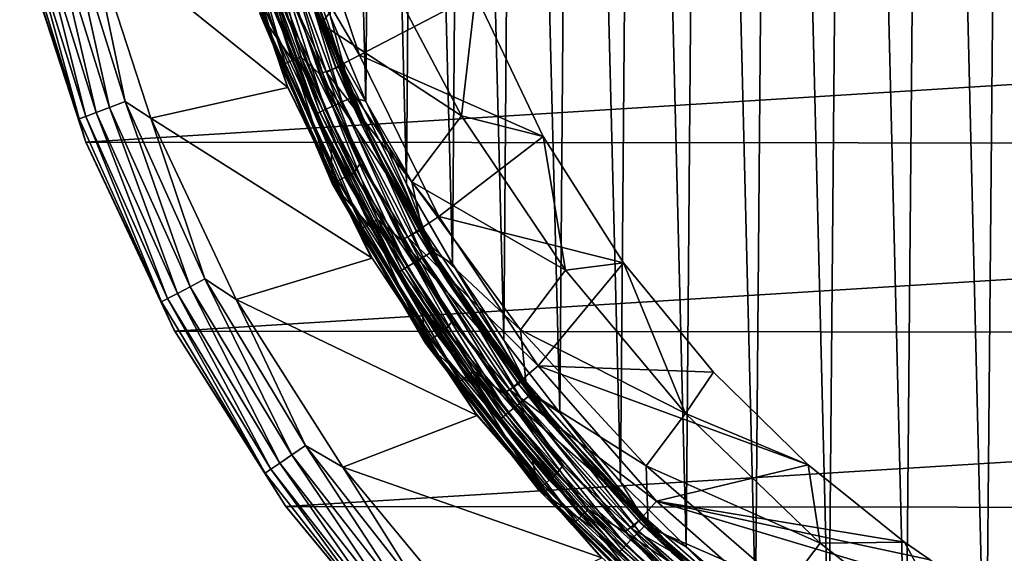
# Model space of a CAD drawing. Header units: metres. Extents: x -24 to 24, y -127 to 36.
# Tile 33 of 59: x -23 to -9, y -15 to -7. Entities that reach past the tile are written whole.
import ezdxf

# ---------------------------------------------------------------- set-up
doc = ezdxf.new("R2010")
doc.units = ezdxf.units.M
doc.layers.add('solid_12421031', color=7, linetype='CONTINUOUS')

msp = doc.modelspace()

# ---------------------------------------------------------------- linework, layer by layer
at = {"layer": 'solid_12421031'}
for points in [[(-9.313975, -17.737457, 173.445786), (-8.99437, 17.901155, 173.449432), (-10.163466, 17.265322, 173.43544)], [(-8.119483, -18.31303, 173.458801), (-8.99437, 17.901155, 173.449432), (-9.313975, -17.737457, 173.445786)], [(-10.470722, -17.081116, 173.431473), (-10.163466, 17.265322, 173.43544), (-11.294565, 16.548555, 173.420273)], [(-9.313975, -17.737457, 173.445786), (-10.163466, 17.265322, 173.43544), (-10.470722, -17.081116, 173.431473)], [(-11.58452, -16.347698, 173.416122), (-11.294565, 16.548555, 173.420273), (-12.375154, 15.759316, 173.404282)], [(-10.470722, -17.081116, 173.431473), (-11.294565, 16.548555, 173.420273), (-11.58452, -16.347698, 173.416122)], [(-12.642066, -15.546645, 173.400101), (-12.375154, 15.759316, 173.404282), (-13.395622, 14.903019, 173.387848)], [(-11.58452, -16.347698, 173.416122), (-12.375154, 15.759316, 173.404282), (-12.642066, -15.546645, 173.400101)], [(-13.644448, -14.675932, 173.383636), (-13.395622, 14.903019, 173.387848), (-14.362657, 13.974535, 173.371063)], [(-12.642066, -15.546645, 173.400101), (-13.395622, 14.903019, 173.387848), (-13.644448, -14.675932, 173.383636)], [(-14.590319, -13.738065, 173.366943), (-14.362657, 13.974535, 173.371063), (-15.264591, 12.98665, 173.354355)], [(-13.644448, -14.675932, 173.383636), (-14.362657, 13.974535, 173.371063), (-14.590319, -13.738065, 173.366943)], [(-15.467713, -12.745032, 173.350449), (-15.264591, 12.98665, 173.354355), (-16.092602, 11.947961, 173.33812)], [(-14.590319, -13.738065, 173.366943), (-15.264591, 12.98665, 173.354355), (-15.467713, -12.745032, 173.350449)], [(-16.277523, -11.695004, 173.334381), (-16.092602, 11.947961, 173.33812), (-16.852081, 10.852263, 173.322479)], [(-15.467713, -12.745032, 173.350449), (-16.092602, 11.947961, 173.33812), (-16.277523, -11.695004, 173.334381)], [(-17.018852, -10.590136, 173.318954), (-16.852081, 10.852263, 173.322479), (-17.536211, 9.711209, 173.307785)], [(-16.277523, -11.695004, 173.334381), (-16.852081, 10.852263, 173.322479), (-17.018852, -10.590136, 173.318954)], [(-17.683075, -9.441557, 173.30455), (-17.536211, 9.711209, 173.307785), (-18.140469, 8.531253, 173.294296)], [(-17.018852, -10.590136, 173.318954), (-17.536211, 9.711209, 173.307785), (-17.683075, -9.441557, 173.30455)], [(-18.272238, -8.24358, 173.291306), (-18.140469, 8.531253, 173.294296), (-18.668085, 7.306714, 173.282166)], [(-17.683075, -9.441557, 173.30455), (-18.140469, 8.531253, 173.294296), (-18.272238, -8.24358, 173.291306)], [(-18.272238, -8.24358, 173.291306), (-18.668085, 7.306714, 173.282166), (-18.783901, -7.003722, 173.279449)], [(-20.316685, -5.216438, 144.654053), (-19.502687, -7.721661, 144.654053), (-20.247934, -5.198786, 144.79364)], [(-20.292002, -5.406909, 144.5), (-19.502687, -7.721661, 144.654053), (-20.316685, -5.216438, 144.654053)], [(-20.247934, -5.198786, 144.79364), (-19.436691, -7.695531, 144.79364), (-20.140738, -5.171262, 144.904419)], [(-19.502687, -7.721661, 144.654053), (-19.436691, -7.695531, 144.79364), (-20.247934, -5.198786, 144.79364)], [(-20.140738, -5.171262, 144.904419), (-19.33379, -7.654789, 144.904419), (-20.00561, -5.136568, 144.975525)], [(-19.436691, -7.695531, 144.79364), (-19.33379, -7.654789, 144.904419), (-20.140738, -5.171262, 144.904419)], [(-20.00561, -5.136568, 144.975525), (-19.204077, -7.603432, 144.975525), (-19.801449, -5.302853, 145)], [(-19.33379, -7.654789, 144.904419), (-19.204077, -7.603432, 144.975525), (-20.00561, -5.136568, 144.975525)], [(-18.607956, -7.730787, 145), (-19.454227, -5.247339, 145), (-19.801449, -5.302853, 145)], [(-19.191813, -5.122138, 149.5), (-18.362022, -7.577425, 149.5), (-19.699066, -5.298582, 147.5)], [(-18.708561, -7.74934, 145.23999), (-19.559998, -5.241086, 145.23999), (-19.545719, -5.294088, 145.100006)], [(-19.249638, -6.254587, 145.338165), (-19.559998, -5.241086, 145.23999), (-18.708561, -7.74934, 145.23999)], [(-19.200184, -6.238518, 145.007614), (-19.454227, -5.247339, 145), (-18.607956, -7.730787, 145)], [(-16.684961, -6.701879, 149.5), (-18.362022, -7.577425, 149.5), (-19.191813, -5.122138, 149.5)], [(-18.607956, -7.730787, 145), (-19.801449, -5.302853, 145), (-18.939299, -7.845542, 145)], [(-19.204077, -7.603432, 144.975525), (-18.939299, -7.845542, 145), (-19.801449, -5.302853, 145)], [(-18.362022, -7.577425, 149.5), (-18.839476, -7.825164, 147.5), (-19.699066, -5.298582, 147.5)], [(-19.366732, -6.705291, 147.5), (-19.699066, -5.298582, 147.5), (-18.839476, -7.825164, 147.5)], [(-18.6896, -7.794959, 145.100006), (-19.545719, -5.294088, 145.100006), (-19.251684, -6.255251, 145.061798)], [(-18.708561, -7.74934, 145.23999), (-19.545719, -5.294088, 145.100006), (-18.6896, -7.794959, 145.100006)], [(-22.273132, -5.733714), (-19.399111, -8.042026), (-20.283756, -5.434727)], [(-20.292002, -5.406909, 144.5), (-19.418238, -7.995753, 144.5), (-19.502687, -7.721661, 144.654053)], [(-20.283756, -5.434727), (-19.418238, -7.995753, 144.5), (-20.292002, -5.406909, 144.5)], [(-20.283756, -5.434727), (-19.399111, -8.042026), (-19.418238, -7.995753, 144.5)], [(-19.472895, -5.414702, 145.431931), (-18.913677, -7.125416, 145.432755), (-18.134087, -6.096342, 147.65831)], [(-19.249638, -6.254587, 145.338165), (-18.913677, -7.125416, 145.432755), (-19.472895, -5.414702, 145.431931)], [(-23.172903, -5.711607, -0.50068), (-22.315489, -8.463148, -0.50068), (-23.018581, -5.673571, -0.293264)], [(-23.018581, -5.673571, -0.293264), (-22.166876, -8.406787, -0.293264), (-22.817352, -5.623972, -0.134106)], [(-22.315489, -8.463148, -0.50068), (-22.166876, -8.406787, -0.293264), (-23.018581, -5.673571, -0.293264)], [(-22.817352, -5.623972, -0.134106), (-21.973093, -8.333295, -0.134106), (-22.58296, -5.5662, -0.034074)], [(-22.166876, -8.406787, -0.293264), (-21.973093, -8.333295, -0.134106), (-22.817352, -5.623972, -0.134106)], [(-22.58296, -5.5662, -0.034074), (-21.747374, -8.247691, -0.034074), (-22.273132, -5.733714)], [(-21.973093, -8.333295, -0.134106), (-21.747374, -8.247691, -0.034074), (-22.58296, -5.5662, -0.034074)], [(-23.269783, -5.735486, -0.742193), (-22.408783, -8.49853, -0.742193), (-23.172903, -5.711607, -0.50068)], [(-23.248949, -5.957046, -1), (-22.408783, -8.49853, -0.742193), (-23.269783, -5.735486, -0.742193)], [(-22.408783, -8.49853, -0.742193), (-22.315489, -8.463148, -0.50068), (-23.172903, -5.711607, -0.50068)], [(-22.273132, -5.733714), (-21.376768, -8.48729), (-19.399111, -8.042026)], [(-21.747374, -8.247691, -0.034074), (-21.376768, -8.48729), (-22.273132, -5.733714)], [(-23.248949, -5.957046, -1), (-22.321192, -8.818413, -1), (-22.408783, -8.49853, -0.742193)], [(-23.246927, -5.961985, -4), (-22.321192, -8.818413, -1), (-23.248949, -5.957046, -1)], [(-23.246927, -5.961985, -4), (-22.316122, -8.831187, -4), (-22.321192, -8.818413, -1)], [(-23.246927, -5.961985, -4), (23.239023, -5.992698, -4), (-22.316122, -8.831187, -4)], [(-19.748447, -5.962021, 172.973679), (-19.832708, -5.988563, 172.824203), (-18.936934, -8.399923, 172.845917)], [(-19.631741, -5.925843, 173.100342), (-19.748447, -5.962021, 172.973679), (-18.85648, -8.362697, 172.995193)], [(-18.85648, -8.362697, 172.995193), (-19.748447, -5.962021, 172.973679), (-18.936934, -8.399923, 172.845917)], [(-19.492006, -5.882946, 173.193985), (-19.631741, -5.925843, 173.100342), (-18.745045, -8.311953, 173.121613)], [(-18.745045, -8.311953, 173.121613), (-19.631741, -5.925843, 173.100342), (-18.85648, -8.362697, 172.995193)], [(-19.341703, -5.837129, 173.25), (-19.492006, -5.882946, 173.193985), (-18.611622, -8.251785, 173.214966)], [(-18.611622, -8.251785, 173.214966), (-19.492006, -5.882946, 173.193985), (-18.745045, -8.311953, 173.121613)], [(-18.468109, -8.187524, 173.270645), (-19.341703, -5.837129, 173.25), (-18.611622, -8.251785, 173.214966)], [(-18.783901, -7.003722, 173.279449), (-19.341703, -5.837129, 173.25), (-18.468109, -8.187524, 173.270645)], [(-22.316122, -8.831187, -4), (23.239023, -5.992698, -4), (22.300406, -8.87088, -4)], [(-19.832708, -5.988563, 172.824203), (-19.88055, -6.004171, 172.665131), (-18.982615, -8.421815, 172.686935)], [(-19.88055, -6.004171, 172.665131), (-19.76936, -6.406727, 172.529404), (-19.310808, -7.678713, 172.539719)], [(-18.982615, -8.421815, 172.686935), (-19.88055, -6.004171, 172.665131), (-19.310808, -7.678713, 172.539719)], [(-18.936934, -8.399923, 172.845917), (-19.832708, -5.988563, 172.824203), (-18.982615, -8.421815, 172.686935)], [(-18.913677, -7.125416, 145.432755), (-16.889462, -8.454334, 148.085144), (-18.134087, -6.096342, 147.65831)], [(-18.134087, -6.096342, 147.65831), (-16.889462, -8.454334, 148.085144), (-16.684961, -6.701879, 149.5)], [(-19.251684, -6.255251, 145.061798), (-19.200184, -6.238518, 145.007614), (-18.266891, -8.595747, 145.007614)], [(-18.315887, -8.618802, 145.061798), (-19.251684, -6.255251, 145.061798), (-18.266891, -8.595747, 145.007614)], [(-18.6896, -7.794959, 145.100006), (-19.251684, -6.255251, 145.061798), (-18.315887, -8.618802, 145.061798)], [(-18.313942, -8.617887, 145.338165), (-18.913677, -7.125416, 145.432755), (-19.249638, -6.254587, 145.338165)], [(-18.313942, -8.617887, 145.338165), (-19.249638, -6.254587, 145.338165), (-18.708561, -7.74934, 145.23999)], [(-18.266891, -8.595747, 145.007614), (-19.200184, -6.238518, 145.007614), (-18.607956, -7.730787, 145)], [(-19.803257, -6.974681, 148.004364), (-19.310808, -7.678713, 172.539719), (-19.76936, -6.406727, 172.529404)], [(-19.366732, -6.705291, 147.5), (-18.346746, -9.136019, 147.5), (-19.478186, -6.860192, 147.52475)], [(-19.366732, -6.705291, 147.5), (-18.839476, -7.825164, 147.5), (-18.346746, -9.136019, 147.5)], [(-16.684961, -6.701879, 149.5), (-15.707719, -8.74931, 149.5), (-18.362022, -7.577425, 149.5)], [(-16.889462, -8.454334, 148.085144), (-15.707719, -8.74931, 149.5), (-16.684961, -6.701879, 149.5)], [(-19.781334, -6.96696, 147.849274), (-18.736814, -9.421865, 147.849274), (-19.803257, -6.974681, 148.004364)], [(-19.714827, -6.943536, 147.708481), (-18.673817, -9.390186, 147.708481), (-19.781334, -6.96696, 147.849274)], [(-18.673817, -9.390186, 147.708481), (-18.736814, -9.421865, 147.849274), (-19.781334, -6.96696, 147.849274)], [(-19.610323, -6.90673, 147.596619), (-18.574833, -9.340411, 147.596619), (-19.714827, -6.943536, 147.708481)], [(-18.574833, -9.340411, 147.596619), (-18.673817, -9.390186, 147.708481), (-19.714827, -6.943536, 147.708481)], [(-19.478186, -6.860192, 147.52475), (-18.449673, -9.277474, 147.52475), (-19.610323, -6.90673, 147.596619)], [(-18.449673, -9.277474, 147.52475), (-18.574833, -9.340411, 147.596619), (-19.610323, -6.90673, 147.596619)], [(-18.346746, -9.136019, 147.5), (-18.449673, -9.277474, 147.52475), (-19.478186, -6.860192, 147.52475)], [(-19.803257, -6.974681, 148.004364), (-18.757578, -9.432306, 148.004364), (-19.310808, -7.678713, 172.539719)], [(-18.736814, -9.421865, 147.849274), (-18.757578, -9.432306, 148.004364), (-19.803257, -6.974681, 148.004364)], [(-18.272238, -8.24358, 173.291306), (-18.783901, -7.003722, 173.279449), (-18.468109, -8.187524, 173.270645)], [(-18.913677, -7.125416, 145.432755), (-17.605188, -9.405424, 146.011398), (-16.889462, -8.454334, 148.085144)], [(-18.608326, -7.888413, 145.432861), (-17.605188, -9.405424, 146.011398), (-18.913677, -7.125416, 145.432755)], [(-18.313942, -8.617887, 145.338165), (-18.608326, -7.888413, 145.432861), (-18.913677, -7.125416, 145.432755)], [(-19.436691, -7.695531, 144.79364), (-18.318922, -10.070912, 144.79364), (-19.33379, -7.654789, 144.904419)], [(-19.33379, -7.654789, 144.904419), (-18.221939, -10.017595, 144.904419), (-19.204077, -7.603432, 144.975525)], [(-18.318922, -10.070912, 144.79364), (-18.221939, -10.017595, 144.904419), (-19.33379, -7.654789, 144.904419)], [(-18.757578, -9.432306, 148.004364), (-18.770182, -8.918849, 172.551804), (-19.310808, -7.678713, 172.539719)], [(-18.982615, -8.421815, 172.686935), (-19.310808, -7.678713, 172.539719), (-18.770182, -8.918849, 172.551804)], [(-19.204077, -7.603432, 144.975525), (-18.099684, -9.950385, 144.975525), (-18.939299, -7.845542, 145)], [(-18.221939, -10.017595, 144.904419), (-18.099684, -9.950385, 144.975525), (-19.204077, -7.603432, 144.975525)], [(-18.362022, -7.577425, 149.5), (-17.217598, -9.905399, 149.5), (-18.839476, -7.825164, 147.5)], [(-15.707719, -8.74931, 149.5), (-17.217598, -9.905399, 149.5), (-18.362022, -7.577425, 149.5)], [(-19.502687, -7.721661, 144.654053), (-18.381123, -10.105108, 144.654053), (-19.436691, -7.695531, 144.79364)], [(-19.418238, -7.995753, 144.5), (-18.381123, -10.105108, 144.654053), (-19.502687, -7.721661, 144.654053)], [(-18.381123, -10.105108, 144.654053), (-18.318922, -10.070912, 144.79364), (-19.436691, -7.695531, 144.79364)], [(-17.444176, -10.084794, 145), (-18.607956, -7.730787, 145), (-18.939299, -7.845542, 145)], [(-17.537014, -10.125, 145.23999), (-18.708561, -7.74934, 145.23999), (-18.6896, -7.794959, 145.100006)], [(-18.313942, -8.617887, 145.338165), (-18.708561, -7.74934, 145.23999), (-17.537014, -10.125, 145.23999)], [(-17.515017, -10.163007, 145.100006), (-18.6896, -7.794959, 145.100006), (-18.315887, -8.618802, 145.061798)], [(-17.537014, -10.125, 145.23999), (-18.6896, -7.794959, 145.100006), (-17.515017, -10.163007, 145.100006)], [(-18.266891, -8.595747, 145.007614), (-18.607956, -7.730787, 145), (-17.444176, -10.084794, 145)], [(-17.444176, -10.084794, 145), (-18.939299, -7.845542, 145), (-17.753199, -10.248489, 145)], [(-18.099684, -9.950385, 144.975525), (-17.753199, -10.248489, 145), (-18.939299, -7.845542, 145)], [(-17.217598, -9.905399, 149.5), (-17.663609, -10.205756, 147.5), (-18.839476, -7.825164, 147.5)], [(-18.346746, -9.136019, 147.5), (-18.839476, -7.825164, 147.5), (-17.663609, -10.205756, 147.5)], [(-18.608326, -7.888413, 145.432861), (-17.426771, -10.237671, 145.432541), (-17.605188, -9.405424, 146.011398)], [(-18.313942, -8.617887, 145.338165), (-17.426771, -10.237671, 145.432541), (-18.608326, -7.888413, 145.432861)], [(-21.376768, -8.48729), (-18.180872, -10.507964), (-19.399111, -8.042026)], [(-19.418238, -7.995753, 144.5), (-18.215746, -10.44924, 144.5), (-18.381123, -10.105108, 144.654053)], [(-19.399111, -8.042026), (-18.215746, -10.44924, 144.5), (-19.418238, -7.995753, 144.5)], [(-19.399111, -8.042026), (-18.180872, -10.507964), (-18.215746, -10.44924, 144.5)], [(-21.973093, -8.333295, -0.134106), (-20.808418, -10.9211, -0.134106), (-21.747374, -8.247691, -0.034074)], [(-21.747374, -8.247691, -0.034074), (-20.594662, -10.808912, -0.034074), (-21.376768, -8.48729)], [(-20.808418, -10.9211, -0.134106), (-20.594662, -10.808912, -0.034074), (-21.747374, -8.247691, -0.034074)], [(-18.468109, -8.187524, 173.270645), (-18.611622, -8.251785, 173.214966), (-17.444159, -10.493183, 173.241272)], [(-17.309647, -10.411471, 173.296555), (-18.468109, -8.187524, 173.270645), (-17.444159, -10.493183, 173.241272)], [(-18.272238, -8.24358, 173.291306), (-18.468109, -8.187524, 173.270645), (-17.309647, -10.411471, 173.296555)], [(-17.683075, -9.441557, 173.30455), (-18.272238, -8.24358, 173.291306), (-17.309647, -10.411471, 173.296555)], [(-22.166876, -8.406787, -0.293264), (-20.991928, -11.017414, -0.293264), (-21.973093, -8.333295, -0.134106)], [(-20.991928, -11.017414, -0.293264), (-20.808418, -10.9211, -0.134106), (-21.973093, -8.333295, -0.134106)], [(-18.85648, -8.362697, 172.995193), (-18.936934, -8.399923, 172.845917), (-17.749065, -10.681547, 172.873138)], [(-18.745045, -8.311953, 173.121613), (-18.85648, -8.362697, 172.995193), (-17.673656, -10.634212, 173.022202)], [(-17.673656, -10.634212, 173.022202), (-18.85648, -8.362697, 172.995193), (-17.749065, -10.681547, 172.873138)], [(-18.611622, -8.251785, 173.214966), (-18.745045, -8.311953, 173.121613), (-17.569212, -10.569689, 173.1483)], [(-17.569212, -10.569689, 173.1483), (-18.745045, -8.311953, 173.121613), (-17.673656, -10.634212, 173.022202)], [(-17.444159, -10.493183, 173.241272), (-18.611622, -8.251785, 173.214966), (-17.569212, -10.569689, 173.1483)], [(-22.408783, -8.49853, -0.742193), (-21.221012, -11.137647, -0.742193), (-22.315489, -8.463148, -0.50068)], [(-22.321192, -8.818413, -1), (-21.221012, -11.137647, -0.742193), (-22.408783, -8.49853, -0.742193)], [(-22.315489, -8.463148, -0.50068), (-21.132664, -11.091277, -0.50068), (-22.166876, -8.406787, -0.293264)], [(-21.221012, -11.137647, -0.742193), (-21.132664, -11.091277, -0.50068), (-22.315489, -8.463148, -0.50068)], [(-21.132664, -11.091277, -0.50068), (-20.991928, -11.017414, -0.293264), (-22.166876, -8.406787, -0.293264)], [(-21.376768, -8.48729), (-20.141058, -11.103889), (-18.180872, -10.507964)], [(-20.594662, -10.808912, -0.034074), (-20.141058, -11.103889), (-21.376768, -8.48729)], [(-18.936934, -8.399923, 172.845917), (-18.982615, -8.421815, 172.686935), (-17.791882, -10.709384, 172.714294)], [(-18.982615, -8.421815, 172.686935), (-18.770182, -8.918849, 172.551804), (-18.151089, -10.119227, 172.565094)], [(-17.791882, -10.709384, 172.714294), (-18.982615, -8.421815, 172.686935), (-18.151089, -10.119227, 172.565094)], [(-17.749065, -10.681547, 172.873138), (-18.936934, -8.399923, 172.845917), (-17.791882, -10.709384, 172.714294)], [(-17.605188, -9.405424, 146.011398), (-15.38807, -10.683797, 148.343445), (-16.889462, -8.454334, 148.085144)], [(-16.889462, -8.454334, 148.085144), (-15.38807, -10.683797, 148.343445), (-15.707719, -8.74931, 149.5)], [(-18.315887, -8.618802, 145.061798), (-18.266891, -8.595747, 145.007614), (-17.072933, -10.834813, 145.029312)], [(-17.515017, -10.163007, 145.100006), (-18.315887, -8.618802, 145.061798), (-17.072933, -10.834813, 145.029312)], [(-17.089422, -10.845278, 145.338165), (-17.426771, -10.237671, 145.432541), (-18.313942, -8.617887, 145.338165)], [(-17.089422, -10.845278, 145.338165), (-18.313942, -8.617887, 145.338165), (-17.537014, -10.125, 145.23999)], [(-17.072933, -10.834813, 145.029312), (-18.266891, -8.595747, 145.007614), (-17.444176, -10.084794, 145)], [(-15.707719, -8.74931, 149.5), (-14.546782, -10.575494, 149.5), (-17.217598, -9.905399, 149.5)], [(-15.38807, -10.683797, 148.343445), (-14.546782, -10.575494, 149.5), (-15.707719, -8.74931, 149.5)], [(-22.321192, -8.818413, -1), (-21.042801, -11.541254, -1), (-21.221012, -11.137647, -0.742193)], [(-22.316122, -8.831187, -4), (-21.042801, -11.541254, -1), (-22.321192, -8.818413, -1)], [(-22.316122, -8.831187, -4), (-21.030613, -11.561784, -4), (-21.042801, -11.541254, -1)], [(-22.316122, -8.831187, -4), (22.300406, -8.87088, -4), (-21.030613, -11.561784, -4)], [(-21.030613, -11.561784, -4), (22.300406, -8.87088, -4), (21.006851, -11.604669, -4)], [(-18.757578, -9.432306, 148.004364), (-18.151089, -10.119227, 172.565094), (-18.770182, -8.918849, 172.551804)], [(-18.346746, -9.136019, 147.5), (-17.020767, -11.416419, 147.5), (-18.449673, -9.277474, 147.52475)], [(-18.346746, -9.136019, 147.5), (-17.663609, -10.205756, 147.5), (-17.020767, -11.416419, 147.5)], [(-18.574833, -9.340411, 147.596619), (-17.23876, -11.622944, 147.596619), (-18.673817, -9.390186, 147.708481)], [(-18.449673, -9.277474, 147.52475), (-17.122602, -11.544627, 147.52475), (-18.574833, -9.340411, 147.596619)], [(-17.122602, -11.544627, 147.52475), (-17.23876, -11.622944, 147.596619), (-18.574833, -9.340411, 147.596619)], [(-17.020767, -11.416419, 147.5), (-17.122602, -11.544627, 147.52475), (-18.449673, -9.277474, 147.52475)], [(-18.736814, -9.421865, 147.849274), (-17.38909, -11.724302, 147.849274), (-18.757578, -9.432306, 148.004364)], [(-18.757578, -9.432306, 148.004364), (-17.408379, -11.737269, 148.004364), (-18.151089, -10.119227, 172.565094)], [(-17.38909, -11.724302, 147.849274), (-17.408379, -11.737269, 148.004364), (-18.757578, -9.432306, 148.004364)], [(-18.673817, -9.390186, 147.708481), (-17.330626, -11.684883, 147.708481), (-18.736814, -9.421865, 147.849274)], [(-17.330626, -11.684883, 147.708481), (-17.38909, -11.724302, 147.849274), (-18.736814, -9.421865, 147.849274)], [(-17.23876, -11.622944, 147.596619), (-17.330626, -11.684883, 147.708481), (-18.673817, -9.390186, 147.708481)], [(-17.018852, -10.590136, 173.318954), (-17.683075, -9.441557, 173.30455), (-17.309647, -10.411471, 173.296555)], [(-17.605188, -9.405424, 146.011398), (-16.034113, -11.542618, 146.449081), (-15.38807, -10.683797, 148.343445)], [(-17.426771, -10.237671, 145.432541), (-16.034113, -11.542618, 146.449081), (-17.605188, -9.405424, 146.011398)], [(-18.221939, -10.017595, 144.904419), (-16.822716, -12.222418, 144.904419), (-18.099684, -9.950385, 144.975525)], [(-18.099684, -9.950385, 144.975525), (-16.709848, -12.140415, 144.975525), (-17.753199, -10.248489, 145)], [(-16.822716, -12.222418, 144.904419), (-16.709848, -12.140415, 144.975525), (-18.099684, -9.950385, 144.975525)], [(-17.217598, -9.905399, 149.5), (-15.780842, -12.062821, 149.5), (-17.663609, -10.205756, 147.5)], [(-14.546782, -10.575494, 149.5), (-15.780842, -12.062821, 149.5), (-17.217598, -9.905399, 149.5)], [(-18.381123, -10.105108, 144.654053), (-16.969677, -12.329191, 144.654053), (-18.318922, -10.070912, 144.79364)], [(-18.318922, -10.070912, 144.79364), (-16.912252, -12.28747, 144.79364), (-18.221939, -10.017595, 144.904419)], [(-16.969677, -12.329191, 144.654053), (-16.912252, -12.28747, 144.79364), (-18.318922, -10.070912, 144.79364)], [(-16.912252, -12.28747, 144.79364), (-16.822716, -12.222418, 144.904419), (-18.221939, -10.017595, 144.904419)], [(-15.985387, -12.265928, 145), (-17.444176, -10.084794, 145), (-17.753199, -10.248489, 145)], [(-17.072933, -10.834813, 145.029312), (-17.444176, -10.084794, 145), (-15.985387, -12.265928, 145)], [(-18.215746, -10.44924, 144.5), (-16.969677, -12.329191, 144.654053), (-18.381123, -10.105108, 144.654053)], [(-17.408379, -11.737269, 148.004364), (-17.458431, -11.272036, 172.579269), (-18.151089, -10.119227, 172.565094)], [(-17.791882, -10.709384, 172.714294), (-18.151089, -10.119227, 172.565094), (-17.458431, -11.272036, 172.579269)], [(-15.780842, -12.062821, 149.5), (-16.188097, -12.412573, 147.5), (-17.663609, -10.205756, 147.5)], [(-17.020767, -11.416419, 147.5), (-17.663609, -10.205756, 147.5), (-16.188097, -12.412573, 147.5)], [(-16.065405, -12.327419, 145.23999), (-17.537014, -10.125, 145.23999), (-17.515017, -10.163007, 145.100006)], [(-17.089422, -10.845278, 145.338165), (-17.537014, -10.125, 145.23999), (-16.065405, -12.327419, 145.23999)], [(-16.041985, -12.357881, 145.100006), (-17.515017, -10.163007, 145.100006), (-17.072933, -10.834813, 145.029312)], [(-16.065405, -12.327419, 145.23999), (-17.515017, -10.163007, 145.100006), (-16.041985, -12.357881, 145.100006)], [(-17.426771, -10.237671, 145.432541), (-15.945838, -12.419243, 145.432236), (-16.034113, -11.542618, 146.449081)], [(-17.089422, -10.845278, 145.338165), (-15.945838, -12.419243, 145.432236), (-17.426771, -10.237671, 145.432541)], [(-15.985387, -12.265928, 145), (-17.753199, -10.248489, 145), (-16.277838, -12.46164, 145)], [(-16.709848, -12.140415, 144.975525), (-16.277838, -12.46164, 145), (-17.753199, -10.248489, 145)], [(-20.141058, -11.103889), (-16.662329, -12.781878), (-18.180872, -10.507964)], [(-18.215746, -10.44924, 144.5), (-16.704885, -12.725833, 144.5), (-16.969677, -12.329191, 144.654053)], [(-18.180872, -10.507964), (-16.704885, -12.725833, 144.5), (-18.215746, -10.44924, 144.5)], [(-18.180872, -10.507964), (-16.662329, -12.781878), (-16.704885, -12.725833, 144.5)], [(-17.444159, -10.493183, 173.241272), (-17.569212, -10.569689, 173.1483), (-16.122429, -12.664232, 173.178757)], [(-17.309647, -10.411471, 173.296555), (-17.444159, -10.493183, 173.241272), (-16.007671, -12.572572, 173.271301)], [(-16.007671, -12.572572, 173.271301), (-17.444159, -10.493183, 173.241272), (-16.122429, -12.664232, 173.178757)], [(-15.884236, -12.474673, 173.326126), (-17.309647, -10.411471, 173.296555), (-16.007671, -12.572572, 173.271301)], [(-17.018852, -10.590136, 173.318954), (-17.309647, -10.411471, 173.296555), (-15.884236, -12.474673, 173.326126)], [(-17.673656, -10.634212, 173.022202), (-17.749065, -10.681547, 172.873138), (-16.287474, -12.798249, 172.904221)], [(-17.569212, -10.569689, 173.1483), (-17.673656, -10.634212, 173.022202), (-16.218275, -12.741537, 173.053009)], [(-16.218275, -12.741537, 173.053009), (-17.673656, -10.634212, 173.022202), (-16.287474, -12.798249, 172.904221)], [(-16.122429, -12.664232, 173.178757), (-17.569212, -10.569689, 173.1483), (-16.218275, -12.741537, 173.053009)], [(-16.277523, -11.695004, 173.334381), (-17.018852, -10.590136, 173.318954), (-15.884236, -12.474673, 173.326126)], [(-14.546782, -10.575494, 149.5), (-13.248156, -12.156084, 149.5), (-15.780842, -12.062821, 149.5)], [(-15.38807, -10.683797, 148.343445), (-13.652738, -12.750836, 148.429306), (-14.546782, -10.575494, 149.5)], [(-13.652738, -12.750836, 148.429306), (-13.248156, -12.156084, 149.5), (-14.546782, -10.575494, 149.5)], [(-17.749065, -10.681547, 172.873138), (-17.791882, -10.709384, 172.714294), (-16.326765, -12.8316, 172.745529)], [(-17.791882, -10.709384, 172.714294), (-17.458431, -11.272036, 172.579269), (-16.695429, -12.373872, 172.594574)], [(-16.326765, -12.8316, 172.745529), (-17.791882, -10.709384, 172.714294), (-16.695429, -12.373872, 172.594574)], [(-16.287474, -12.798249, 172.904221), (-17.749065, -10.681547, 172.873138), (-16.326765, -12.8316, 172.745529)], [(-16.034113, -11.542618, 146.449081), (-13.652738, -12.750836, 148.429306), (-15.38807, -10.683797, 148.343445)], [(-20.991928, -11.017414, -0.293264), (-19.510872, -13.467381, -0.293264), (-20.808418, -10.9211, -0.134106)], [(-20.808418, -10.9211, -0.134106), (-19.340307, -13.34965, -0.134106), (-20.594662, -10.808912, -0.034074)], [(-19.510872, -13.467381, -0.293264), (-19.340307, -13.34965, -0.134106), (-20.808418, -10.9211, -0.134106)], [(-20.594662, -10.808912, -0.034074), (-19.141632, -13.212515, -0.034074), (-20.141058, -11.103889)], [(-19.340307, -13.34965, -0.134106), (-19.141632, -13.212515, -0.034074), (-20.594662, -10.808912, -0.034074)], [(-15.595394, -12.901632, 145.338165), (-15.945838, -12.419243, 145.432236), (-17.089422, -10.845278, 145.338165)], [(-15.595394, -12.901632, 145.338165), (-17.089422, -10.845278, 145.338165), (-16.065405, -12.327419, 145.23999)], [(-15.555328, -12.868486, 145.007614), (-17.072933, -10.834813, 145.029312), (-15.985387, -12.265928, 145)], [(-15.597051, -12.903003, 145.061798), (-17.072933, -10.834813, 145.029312), (-15.555328, -12.868486, 145.007614)], [(-16.041985, -12.357881, 145.100006), (-17.072933, -10.834813, 145.029312), (-15.597051, -12.903003, 145.061798)], [(-21.221012, -11.137647, -0.742193), (-19.723793, -13.614351, -0.742193), (-21.132664, -11.091277, -0.50068)], [(-21.132664, -11.091277, -0.50068), (-19.641676, -13.557671, -0.50068), (-20.991928, -11.017414, -0.293264)], [(-19.723793, -13.614351, -0.742193), (-19.641676, -13.557671, -0.50068), (-21.132664, -11.091277, -0.50068)], [(-19.641676, -13.557671, -0.50068), (-19.510872, -13.467381, -0.293264), (-20.991928, -11.017414, -0.293264)], [(-21.042801, -11.541254, -1), (-19.723793, -13.614351, -0.742193), (-21.221012, -11.137647, -0.742193)], [(-20.141058, -11.103889), (-18.602304, -13.526647), (-16.662329, -12.781878)], [(-19.141632, -13.212515, -0.034074), (-18.602304, -13.526647), (-20.141058, -11.103889)], [(-17.408379, -11.737269, 148.004364), (-16.695429, -12.373872, 172.594574), (-17.458431, -11.272036, 172.579269)], [(-17.020767, -11.416419, 147.5), (-15.422331, -13.498705, 147.5), (-17.122602, -11.544627, 147.52475)], [(-17.020767, -11.416419, 147.5), (-16.188097, -12.412573, 147.5), (-15.422331, -13.498705, 147.5)], [(-21.042801, -11.541254, -1), (-19.433857, -14.082799, -1), (-19.723793, -13.614351, -0.742193)], [(-21.030613, -11.561784, -4), (-19.433857, -14.082799, -1), (-21.042801, -11.541254, -1)], [(-21.030613, -11.561784, -4), (-19.425514, -14.094887, -4), (-19.433857, -14.082799, -1)], [(-21.030613, -11.561784, -4), (21.006851, -11.604669, -4), (-19.425514, -14.094887, -4)], [(-19.425514, -14.094887, -4), (21.006851, -11.604669, -4), (19.39599, -14.135539, -4)], [(-17.23876, -11.622944, 147.596619), (-15.623727, -13.717392, 147.596619), (-17.330626, -11.684883, 147.708481)], [(-17.122602, -11.544627, 147.52475), (-15.518453, -13.624963, 147.52475), (-17.23876, -11.622944, 147.596619)], [(-15.518453, -13.624963, 147.52475), (-15.623727, -13.717392, 147.596619), (-17.23876, -11.622944, 147.596619)], [(-15.422331, -13.498705, 147.5), (-15.518453, -13.624963, 147.52475), (-17.122602, -11.544627, 147.52475)], [(-16.034113, -11.542618, 146.449081), (-14.221415, -13.505872, 146.74437), (-13.652738, -12.750836, 148.429306)], [(-15.945838, -12.419243, 145.432236), (-14.221415, -13.505872, 146.74437), (-16.034113, -11.542618, 146.449081)], [(-17.38909, -11.724302, 147.849274), (-15.759973, -13.837014, 147.849274), (-17.408379, -11.737269, 148.004364)], [(-17.408379, -11.737269, 148.004364), (-15.777381, -13.852415, 148.004364), (-16.695429, -12.373872, 172.594574)], [(-15.759973, -13.837014, 147.849274), (-15.777381, -13.852415, 148.004364), (-17.408379, -11.737269, 148.004364)], [(-17.330626, -11.684883, 147.708481), (-15.706985, -13.790492, 147.708481), (-17.38909, -11.724302, 147.849274)], [(-15.706985, -13.790492, 147.708481), (-15.759973, -13.837014, 147.849274), (-17.38909, -11.724302, 147.849274)], [(-15.623727, -13.717392, 147.596619), (-15.706985, -13.790492, 147.708481), (-17.330626, -11.684883, 147.708481)], [(-15.467713, -12.745032, 173.350449), (-16.277523, -11.695004, 173.334381), (-15.884236, -12.474673, 173.326126)], [(-15.780842, -12.062821, 149.5), (-14.071499, -14.020504, 149.5), (-16.188097, -12.412573, 147.5)], [(-11.883566, -13.49564, 149.5), (-14.071499, -14.020504, 149.5), (-15.780842, -12.062821, 149.5)], [(-13.248156, -12.156084, 149.5), (-11.883566, -13.49564, 149.5), (-15.780842, -12.062821, 149.5)], [(-16.912252, -12.28747, 144.79364), (-15.238866, -14.310247, 144.79364), (-16.822716, -12.222418, 144.904419)], [(-16.822716, -12.222418, 144.904419), (-15.158188, -14.234486, 144.904419), (-16.709848, -12.140415, 144.975525)], [(-15.238866, -14.310247, 144.79364), (-15.158188, -14.234486, 144.904419), (-16.822716, -12.222418, 144.904419)], [(-16.709848, -12.140415, 144.975525), (-15.056489, -14.138984, 144.975525), (-16.277838, -12.46164, 145)], [(-15.158188, -14.234486, 144.904419), (-15.056489, -14.138984, 144.975525), (-16.709848, -12.140415, 144.975525)], [(-13.652738, -12.750836, 148.429306), (-11.883566, -13.49564, 149.5), (-13.248156, -12.156084, 149.5)], [(-16.969677, -12.329191, 144.654053), (-15.290608, -14.358837, 144.654053), (-16.912252, -12.28747, 144.79364)], [(-16.704885, -12.725833, 144.5), (-15.290608, -14.358837, 144.654053), (-16.969677, -12.329191, 144.654053)], [(-15.290608, -14.358837, 144.654053), (-15.238866, -14.310247, 144.79364), (-16.912252, -12.28747, 144.79364)], [(-14.251576, -14.244792, 145), (-15.985387, -12.265928, 145), (-16.277838, -12.46164, 145)], [(-14.318913, -14.318913, 145.23999), (-16.065405, -12.327419, 145.23999), (-16.041985, -12.357881, 145.100006)], [(-15.595394, -12.901632, 145.338165), (-16.065405, -12.327419, 145.23999), (-14.318913, -14.318913, 145.23999)], [(-14.295605, -14.342182, 145.100006), (-16.041985, -12.357881, 145.100006), (-15.597051, -12.903003, 145.061798)], [(-14.318913, -14.318913, 145.23999), (-16.041985, -12.357881, 145.100006), (-14.295605, -14.342182, 145.100006)], [(-15.555328, -12.868486, 145.007614), (-15.985387, -12.265928, 145), (-14.251576, -14.244792, 145)], [(-15.777381, -13.852415, 148.004364), (-15.861713, -13.425736, 172.610352), (-16.695429, -12.373872, 172.594574)], [(-16.326765, -12.8316, 172.745529), (-16.695429, -12.373872, 172.594574), (-15.861713, -13.425736, 172.610352)], [(-14.251576, -14.244792, 145), (-16.277838, -12.46164, 145), (-14.530995, -14.460263, 145)], [(-15.056489, -14.138984, 144.975525), (-14.530995, -14.460263, 145), (-16.277838, -12.46164, 145)], [(-14.071499, -14.020504, 149.5), (-14.429989, -14.419953, 147.5), (-16.188097, -12.412573, 147.5)], [(-15.422331, -13.498705, 147.5), (-16.188097, -12.412573, 147.5), (-14.429989, -14.419953, 147.5)], [(-15.884236, -12.474673, 173.326126), (-16.007671, -12.572572, 173.271301), (-14.324373, -14.45792, 173.303223)], [(-15.945838, -12.419243, 145.432236), (-14.190447, -14.392062, 145.432663), (-14.221415, -13.505872, 146.74437)], [(-15.595394, -12.901632, 145.338165), (-14.190447, -14.392062, 145.432663), (-15.945838, -12.419243, 145.432236)], [(-14.213915, -14.345347, 173.357559), (-15.884236, -12.474673, 173.326126), (-14.324373, -14.45792, 173.303223)], [(-15.467713, -12.745032, 173.350449), (-15.884236, -12.474673, 173.326126), (-14.213915, -14.345347, 173.357559)], [(-16.007671, -12.572572, 173.271301), (-16.122429, -12.664232, 173.178757), (-14.427065, -14.563319, 173.211121)], [(-14.324373, -14.45792, 173.303223), (-16.007671, -12.572572, 173.271301), (-14.427065, -14.563319, 173.211121)], [(-18.602304, -13.526647), (-14.860241, -14.838205), (-16.662329, -12.781878)], [(-16.704885, -12.725833, 144.5), (-14.911231, -14.786994, 144.5), (-15.290608, -14.358837, 144.654053)], [(-16.662329, -12.781878), (-14.911231, -14.786994, 144.5), (-16.704885, -12.725833, 144.5)], [(-16.662329, -12.781878), (-14.860241, -14.838205), (-14.911231, -14.786994, 144.5)], [(-16.287474, -12.798249, 172.904221), (-16.326765, -12.8316, 172.745529), (-14.609917, -14.755774, 172.778717)], [(-16.218275, -12.741537, 173.053009), (-16.287474, -12.798249, 172.904221), (-14.574758, -14.717425, 172.937241)], [(-14.574758, -14.717425, 172.937241), (-16.287474, -12.798249, 172.904221), (-14.609917, -14.755774, 172.778717)], [(-16.122429, -12.664232, 173.178757), (-16.218275, -12.741537, 173.053009), (-14.512834, -14.652212, 173.08577)], [(-14.512834, -14.652212, 173.08577), (-16.218275, -12.741537, 173.053009), (-14.574758, -14.717425, 172.937241)], [(-14.427065, -14.563319, 173.211121), (-16.122429, -12.664232, 173.178757), (-14.512834, -14.652212, 173.08577)], [(-14.590319, -13.738065, 173.366943), (-15.467713, -12.745032, 173.350449), (-14.213915, -14.345347, 173.357559)], [(-14.221415, -13.505872, 146.74437), (-11.709845, -14.624027, 148.3414), (-13.652738, -12.750836, 148.429306)], [(-13.652738, -12.750836, 148.429306), (-11.709845, -14.624027, 148.3414), (-11.883566, -13.49564, 149.5)], [(-16.326765, -12.8316, 172.745529), (-15.861713, -13.425736, 172.610352), (-14.957086, -14.426508, 172.626404)], [(-14.609917, -14.755774, 172.778717), (-16.326765, -12.8316, 172.745529), (-14.957086, -14.426508, 172.626404)], [(-15.597051, -12.903003, 145.061798), (-15.555328, -12.868486, 145.007614), (-13.81982, -14.716615, 145.007614)], [(-13.856889, -14.756087, 145.061798), (-15.597051, -12.903003, 145.061798), (-13.81982, -14.716615, 145.007614)], [(-14.295605, -14.342182, 145.100006), (-15.597051, -12.903003, 145.061798), (-13.856889, -14.756087, 145.061798)], [(-13.855416, -14.75452, 145.338165), (-14.190447, -14.392062, 145.432663), (-15.595394, -12.901632, 145.338165)], [(-13.855416, -14.75452, 145.338165), (-15.595394, -12.901632, 145.338165), (-14.318913, -14.318913, 145.23999)], [(-13.81982, -14.716615, 145.007614), (-15.555328, -12.868486, 145.007614), (-14.251576, -14.244792, 145)], [(-19.340307, -13.34965, -0.134106), (-17.590172, -15.583532, -0.134106), (-19.141632, -13.212515, -0.034074)], [(-19.141632, -13.212515, -0.034074), (-17.409475, -15.42345, -0.034074), (-18.602304, -13.526647)], [(-17.590172, -15.583532, -0.134106), (-17.409475, -15.42345, -0.034074), (-19.141632, -13.212515, -0.034074)], [(-19.510872, -13.467381, -0.293264), (-17.745302, -15.720965, -0.293264), (-19.340307, -13.34965, -0.134106)], [(-17.745302, -15.720965, -0.293264), (-17.590172, -15.583532, -0.134106), (-19.340307, -13.34965, -0.134106)], [(-19.641676, -13.557671, -0.50068), (-17.864271, -15.826363, -0.50068), (-19.510872, -13.467381, -0.293264)], [(-17.864271, -15.826363, -0.50068), (-17.745302, -15.720965, -0.293264), (-19.510872, -13.467381, -0.293264)], [(-15.777381, -13.852415, 148.004364), (-14.957086, -14.426508, 172.626404), (-15.861713, -13.425736, 172.610352)], [(-15.422331, -13.498705, 147.5), (-13.560762, -15.368009, 147.5), (-15.518453, -13.624963, 147.52475)], [(-15.422331, -13.498705, 147.5), (-14.429989, -14.419953, 147.5), (-13.560762, -15.368009, 147.5)], [(-14.221415, -13.505872, 146.74437), (-12.194408, -15.2656, 146.892822), (-11.709845, -14.624027, 148.3414)], [(-14.190447, -14.392062, 145.432663), (-12.194408, -15.2656, 146.892822), (-14.221415, -13.505872, 146.74437)], [(-11.883566, -13.49564, 149.5), (-10.488912, -14.608573, 149.5), (-14.071499, -14.020504, 149.5)], [(-11.709845, -14.624027, 148.3414), (-10.488912, -14.608573, 149.5), (-11.883566, -13.49564, 149.5)], [(-19.723793, -13.614351, -0.742193), (-17.938955, -15.892528, -0.742193), (-19.641676, -13.557671, -0.50068)], [(-19.433857, -14.082799, -1), (-17.938955, -15.892528, -0.742193), (-19.723793, -13.614351, -0.742193)], [(-17.938955, -15.892528, -0.742193), (-17.864271, -15.826363, -0.50068), (-19.641676, -13.557671, -0.50068)], [(-18.602304, -13.526647), (-16.776234, -15.733659), (-14.860241, -14.838205)], [(-17.409475, -15.42345, -0.034074), (-16.776234, -15.733659), (-18.602304, -13.526647)], [(-15.518453, -13.624963, 147.52475), (-13.663178, -15.484817, 147.52475), (-15.623727, -13.717392, 147.596619)], [(-15.518453, -13.624963, 147.52475), (-13.560762, -15.368009, 147.5), (-13.663178, -15.484817, 147.52475)], [(-15.706985, -13.790492, 147.708481), (-13.827953, -15.67156, 147.705933), (-15.759973, -13.837014, 147.849274)], [(-15.623727, -13.717392, 147.596619), (-13.754848, -15.588708, 147.59549), (-15.706985, -13.790492, 147.708481)], [(-15.706985, -13.790492, 147.708481), (-13.754848, -15.588708, 147.59549), (-13.827953, -15.67156, 147.705933)], [(-15.623727, -13.717392, 147.596619), (-13.663178, -15.484817, 147.52475), (-13.754848, -15.588708, 147.59549)], [(-13.644448, -14.675932, 173.383636), (-14.590319, -13.738065, 173.366943), (-14.213915, -14.345347, 173.357559)], [(-15.759973, -13.837014, 147.849274), (-13.875131, -15.725027, 147.845993), (-15.777381, -13.852415, 148.004364)], [(-15.777381, -13.852415, 148.004364), (-13.875131, -15.725027, 147.845993), (-13.890884, -15.743522, 148.004364)], [(-15.777381, -13.852415, 148.004364), (-13.890884, -15.743522, 148.004364), (-14.957086, -14.426508, 172.626404)], [(-15.759973, -13.837014, 147.849274), (-13.827953, -15.67156, 147.705933), (-13.875131, -15.725027, 147.845993)], [(-14.071499, -14.020504, 149.5), (-12.131117, -15.729862, 149.5), (-14.429989, -14.419953, 147.5)], [(-9.102001, -15.507414, 149.5), (-12.131117, -15.729862, 149.5), (-14.071499, -14.020504, 149.5)], [(-10.120337, -14.866381, 149.5), (-9.102001, -15.507414, 149.5), (-14.071499, -14.020504, 149.5)], [(-10.488912, -14.608573, 149.5), (-10.120337, -14.866381, 149.5), (-14.071499, -14.020504, 149.5)], [(-19.433857, -14.082799, -1), (-17.519634, -16.403122, -1), (-17.938955, -15.892528, -0.742193)], [(-19.425514, -14.094887, -4), (-17.519634, -16.403122, -1), (-19.433857, -14.082799, -1)], [(-19.425514, -14.094887, -4), (-17.515476, -16.407091, -4), (-17.519634, -16.403122, -1)], [(-19.425514, -14.094887, -4), (19.39599, -14.135539, -4), (-17.515476, -16.407091, -4)], [(-17.515476, -16.407091, -4), (19.39599, -14.135539, -4), (17.484015, -16.440725, -4)], [(-15.158188, -14.234486, 144.904419), (-13.254607, -16.022068, 144.904419), (-15.056489, -14.138984, 144.975525)], [(-15.056489, -14.138984, 144.975525), (-13.165679, -15.914573, 144.975525), (-14.530995, -14.460263, 145)], [(-13.254607, -16.022068, 144.904419), (-13.165679, -15.914573, 144.975525), (-15.056489, -14.138984, 144.975525)], [(-15.290608, -14.358837, 144.654053), (-13.370398, -16.162035, 144.654053), (-15.238866, -14.310247, 144.79364)], [(-14.911231, -14.786994, 144.5), (-13.370398, -16.162035, 144.654053), (-15.290608, -14.358837, 144.654053)], [(-15.238866, -14.310247, 144.79364), (-13.325152, -16.107344, 144.79364), (-15.158188, -14.234486, 144.904419)], [(-13.370398, -16.162035, 144.654053), (-13.325152, -16.107344, 144.79364), (-15.238866, -14.310247, 144.79364)], [(-13.325152, -16.107344, 144.79364), (-13.254607, -16.022068, 144.904419), (-15.158188, -14.234486, 144.904419)], [(-12.284852, -15.972324, 145), (-14.251576, -14.244792, 145), (-14.530995, -14.460263, 145)], [(-14.213915, -14.345347, 173.357559), (-14.324373, -14.45792, 173.303223), (-12.42024, -16.120203, 173.335052)], [(-12.327419, -16.065405, 145.23999), (-14.318913, -14.318913, 145.23999), (-14.295605, -14.342182, 145.100006)], [(-13.855416, -14.75452, 145.338165), (-14.318913, -14.318913, 145.23999), (-12.327419, -16.065405, 145.23999)], [(-12.305634, -16.082098, 145.100006), (-14.295605, -14.342182, 145.100006), (-13.856889, -14.756087, 145.061798)], [(-12.327419, -16.065405, 145.23999), (-14.295605, -14.342182, 145.100006), (-12.305634, -16.082098, 145.100006)], [(-13.81982, -14.716615, 145.007614), (-14.251576, -14.244792, 145), (-12.284852, -15.972324, 145)], [(-12.324463, -15.994692, 173.388901), (-14.213915, -14.345347, 173.357559), (-12.42024, -16.120203, 173.335052)], [(-13.644448, -14.675932, 173.383636), (-14.213915, -14.345347, 173.357559), (-12.324463, -15.994692, 173.388901)], [(-13.986366, -15.369259, 172.642899), (-14.957086, -14.426508, 172.626404), (-13.890884, -15.743522, 148.004364)], [(-14.609917, -14.755774, 172.778717), (-14.957086, -14.426508, 172.626404), (-13.986366, -15.369259, 172.642899)], [(-12.284852, -15.972324, 145), (-14.530995, -14.460263, 145), (-12.529452, -16.224209, 145)], [(-13.165679, -15.914573, 144.975525), (-12.529452, -16.224209, 145), (-14.530995, -14.460263, 145)], [(-12.421865, -16.181175, 147.5), (-13.560762, -15.368009, 147.5), (-14.429989, -14.419953, 147.5)], [(-12.131117, -15.729862, 149.5), (-12.421865, -16.181175, 147.5), (-14.429989, -14.419953, 147.5)], [(-14.324373, -14.45792, 173.303223), (-14.427065, -14.563319, 173.211121), (-12.509284, -16.237715, 173.243408)], [(-12.42024, -16.120203, 173.335052), (-14.324373, -14.45792, 173.303223), (-12.509284, -16.237715, 173.243408)], [(-14.190447, -14.392062, 145.432663), (-12.27368, -16.058002, 145.43251), (-12.194408, -15.2656, 146.892822)], [(-13.855416, -14.75452, 145.338165), (-12.27368, -16.058002, 145.43251), (-14.190447, -14.392062, 145.432663)], [(-14.427065, -14.563319, 173.211121), (-14.512834, -14.652212, 173.08577), (-12.583653, -16.336823, 173.118423)], [(-12.509284, -16.237715, 173.243408), (-14.427065, -14.563319, 173.211121), (-12.583653, -16.336823, 173.118423)], [(-12.194408, -15.2656, 146.892822), (-9.58893, -16.274893, 148.08107), (-11.709845, -14.624027, 148.3414)], [(-11.709845, -14.624027, 148.3414), (-9.58893, -16.274893, 148.08107), (-10.488912, -14.608573, 149.5)], [(-9.58893, -16.274893, 148.08107), (-10.120337, -14.866381, 149.5), (-10.488912, -14.608573, 149.5)], [(-14.574758, -14.717425, 172.937241), (-14.609917, -14.755774, 172.778717), (-12.667834, -16.452288, 172.811813)], [(-14.609917, -14.755774, 172.778717), (-13.986366, -15.369259, 172.642899), (-12.955827, -16.247253, 172.659012)], [(-12.667834, -16.452288, 172.811813), (-14.609917, -14.755774, 172.778717), (-12.955827, -16.247253, 172.659012)], [(-14.512834, -14.652212, 173.08577), (-14.574758, -14.717425, 172.937241), (-12.637347, -16.409531, 172.970184)], [(-12.637347, -16.409531, 172.970184), (-14.574758, -14.717425, 172.937241), (-12.667834, -16.452288, 172.811813)], [(-12.583653, -16.336823, 173.118423), (-14.512834, -14.652212, 173.08577), (-12.637347, -16.409531, 172.970184)], [(-13.856889, -14.756087, 145.061798), (-13.81982, -14.716615, 145.007614), (-11.898194, -16.376461, 145.061798)], [(-12.305634, -16.082098, 145.100006), (-13.856889, -14.756087, 145.061798), (-11.898194, -16.376461, 145.061798)], [(-11.896931, -16.37472, 145.338165), (-12.27368, -16.058002, 145.43251), (-13.855416, -14.75452, 145.338165)], [(-11.896931, -16.37472, 145.338165), (-13.855416, -14.75452, 145.338165), (-12.327419, -16.065405, 145.23999)], [(-11.898194, -16.376461, 145.061798), (-13.81982, -14.716615, 145.007614), (-12.284852, -15.972324, 145)], [(-12.642066, -15.546645, 173.400101), (-13.644448, -14.675932, 173.383636), (-12.324463, -15.994692, 173.388901)]]:
    msp.add_3dface(points, dxfattribs=at)

doc.saveas('drawing.dxf')
